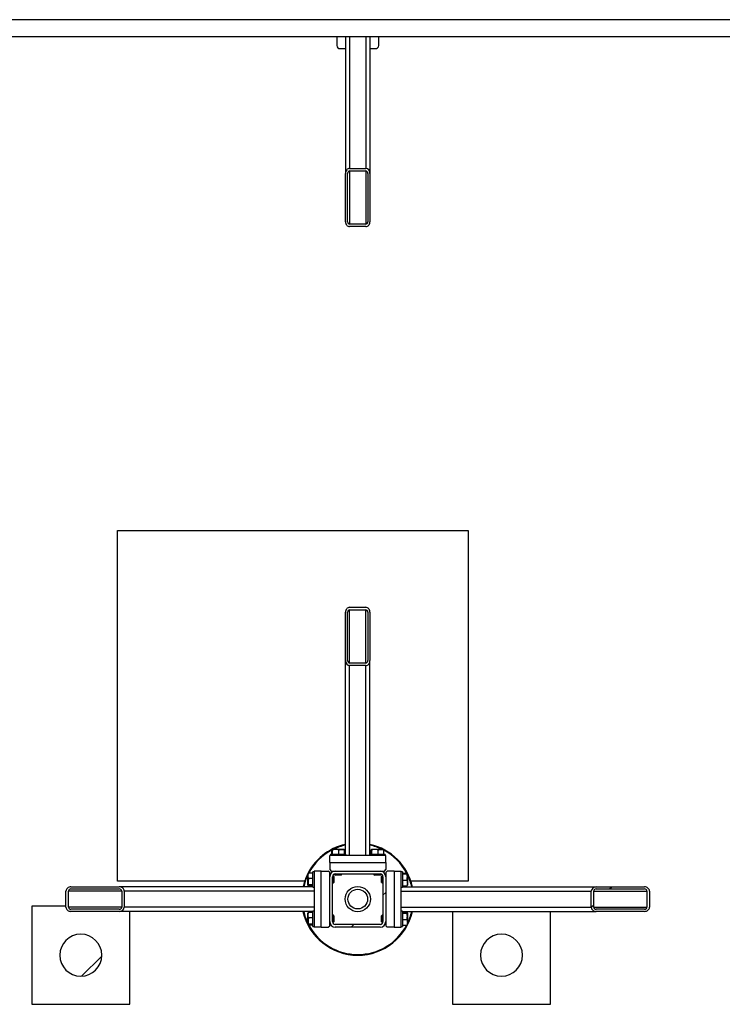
# Model space of a CAD drawing. Header units: millimetres. Extents: x 5 to 589, y 5 to 415.
# Tile 5 of 104: x 122 to 150, y 42 to 82. Entities that reach past the tile are written whole.
import ezdxf

# ---------------------------------------------------------------- set-up
doc = ezdxf.new("R2010")
doc.units = ezdxf.units.MM
doc.layers.add('TRAIT-FINS', color=9, linetype='Continuous')
doc.layers.add('TRAIT-FORT', color=4, linetype='Continuous', lineweight=25)

msp = doc.modelspace()

# ---------------------------------------------------------------- hatches: boundary and pattern name
at = {"layer": 'TRAIT-FINS'}
h = msp.add_hatch(dxfattribs=at)
h.set_pattern_fill('ANSI31', color=9, angle=3e-322, style=0)
edge = h.paths.add_edge_path(flags=0)
edge.add_line((135.07505, 76.20945), (135.07505, 74.24523))
edge.add_ellipse((135.24648, 74.24523), major_axis=(0, -0.2032), ratio=0.84366149, start_angle=270, end_angle=360)
edge.add_line((135.24648, 74.04203), (135.90362, 74.04203))
edge.add_ellipse((135.90362, 74.24523), major_axis=(0, -0.2032), ratio=0.84366149, start_angle=360, end_angle=450)
edge.add_line((136.07505, 74.24523), (136.07505, 76.20945))
edge.add_ellipse((135.90362, 76.20945), major_axis=(0, -0.2032), ratio=0.84366149, start_angle=90, end_angle=180)
edge.add_line((135.90362, 76.41265), (135.24648, 76.41265))
edge.add_ellipse((135.24648, 76.20945), major_axis=(0, -0.2032), ratio=0.84366149, start_angle=180, end_angle=270)
edge = h.paths.add_edge_path(flags=0)
edge.add_line((135.16077, 74.24523), (135.16077, 76.20945))
edge.add_ellipse((135.24648, 76.20945), major_axis=(0, -0.1016), ratio=0.84366149, start_angle=180, end_angle=270, ccw=False)
edge.add_line((135.24648, 76.31105), (135.90362, 76.31105))
edge.add_ellipse((135.90362, 76.20945), major_axis=(0, -0.1016), ratio=0.84366149, start_angle=90, end_angle=180, ccw=False)
edge.add_line((135.98934, 76.20945), (135.98934, 74.24523))
edge.add_ellipse((135.90362, 74.24523), major_axis=(0, -0.1016), ratio=0.84366149, start_angle=0, end_angle=90, ccw=False)
edge.add_line((135.90362, 74.14363), (135.24648, 74.14363))
edge.add_ellipse((135.24648, 74.24523), major_axis=(0, -0.1016), ratio=0.84366149, start_angle=270, end_angle=360, ccw=False)
h = msp.add_hatch(dxfattribs=at)
h.set_pattern_fill('ANSI31', color=9, angle=3e-322, style=0)
edge = h.paths.add_edge_path(flags=0)
edge.add_line((136.07505, 56.36546), (136.07505, 58.32968))
edge.add_ellipse((135.90362, 58.32968), major_axis=(0, 0.2032), ratio=0.84366149, start_angle=270, end_angle=360)
edge.add_line((135.90362, 58.53288), (135.24648, 58.53288))
edge.add_ellipse((135.24648, 58.32968), major_axis=(0, 0.2032), ratio=0.84366149, start_angle=360, end_angle=450)
edge.add_line((135.07505, 58.32968), (135.07505, 56.36546))
edge.add_ellipse((135.24648, 56.36546), major_axis=(0, 0.2032), ratio=0.84366149, start_angle=90, end_angle=180)
edge.add_line((135.24648, 56.16226), (135.90362, 56.16226))
edge.add_ellipse((135.90362, 56.36546), major_axis=(0, 0.2032), ratio=0.84366149, start_angle=180, end_angle=270)
edge = h.paths.add_edge_path(flags=0)
edge.add_line((135.98934, 58.32968), (135.98934, 56.36546))
edge.add_ellipse((135.90362, 56.36546), major_axis=(0, 0.1016), ratio=0.84366149, start_angle=180, end_angle=270, ccw=False)
edge.add_line((135.90362, 56.26386), (135.24648, 56.26386))
edge.add_ellipse((135.24648, 56.36546), major_axis=(0, 0.1016), ratio=0.84366149, start_angle=90, end_angle=180, ccw=False)
edge.add_line((135.16077, 56.36546), (135.16077, 58.32968))
edge.add_ellipse((135.24648, 58.32968), major_axis=(0, 0.1016), ratio=0.84366149, start_angle=0, end_angle=90, ccw=False)
edge.add_line((135.24648, 58.43128), (135.90362, 58.43128))
edge.add_ellipse((135.90362, 58.32968), major_axis=(0, 0.1016), ratio=0.84366149, start_angle=270, end_angle=360, ccw=False)
h = msp.add_hatch(dxfattribs=at)
h.set_pattern_fill('ANSI31', color=9, angle=3e-322, style=0)
edge = h.paths.add_edge_path(flags=0)
edge.add_arc((134.66077, 45.73031), 0.22857, 180, 270)
edge.add_line((134.66077, 45.50174), (136.48934, 45.50174))
edge.add_arc((136.48934, 45.73031), 0.22857, 270, 360)
edge.add_line((136.71791, 45.73031), (136.71791, 47.55888))
edge.add_arc((136.48934, 47.55888), 0.22857, 0, 90)
edge.add_line((136.48934, 47.78746), (134.66077, 47.78746))
edge.add_arc((134.66077, 47.55888), 0.22857, 90, 180)
edge.add_line((134.4322, 47.55888), (134.4322, 45.73031))
edge = h.paths.add_edge_path(flags=0)
edge.add_line((136.48934, 45.61603), (134.66077, 45.61603))
edge.add_arc((134.66077, 45.73031), 0.11429, 180, 270, ccw=False)
edge.add_line((134.54648, 45.73031), (134.54648, 47.55888))
edge.add_arc((134.66077, 47.55888), 0.11429, 90, 180, ccw=False)
edge.add_line((134.66077, 47.67317), (136.48934, 47.67317))
edge.add_arc((136.48934, 47.55888), 0.11429, 0, 90, ccw=False)
edge.add_line((136.60362, 47.55888), (136.60362, 45.73031))
edge.add_arc((136.48934, 45.73031), 0.11429, 270, 360, ccw=False)
h = msp.add_hatch(dxfattribs=at)
h.set_pattern_fill('ANSI31', color=9, angle=3e-322, style=0)
edge = h.paths.add_edge_path(flags=0)
edge.add_line((125.85419, 47.1446), (123.88997, 47.1446))
edge.add_ellipse((123.88997, 46.97317), major_axis=(-0.2032, 0), ratio=0.84366149, start_angle=270, end_angle=360)
edge.add_line((123.68677, 46.97317), (123.68677, 46.31603))
edge.add_ellipse((123.88997, 46.31603), major_axis=(-0.2032, 0), ratio=0.84366149, start_angle=360, end_angle=450)
edge.add_line((123.88997, 46.1446), (125.85419, 46.1446))
edge.add_ellipse((125.85419, 46.31603), major_axis=(-0.2032, 0), ratio=0.84366149, start_angle=90, end_angle=180)
edge.add_line((126.05739, 46.31603), (126.05739, 46.97317))
edge.add_ellipse((125.85419, 46.97317), major_axis=(-0.2032, 0), ratio=0.84366149, start_angle=180, end_angle=270)
edge = h.paths.add_edge_path(flags=0)
edge.add_line((123.88997, 47.05888), (125.85419, 47.05888))
edge.add_ellipse((125.85419, 46.97317), major_axis=(-0.1016, 0), ratio=0.84366149, start_angle=180, end_angle=270, ccw=False)
edge.add_line((125.95579, 46.97317), (125.95579, 46.31603))
edge.add_ellipse((125.85419, 46.31603), major_axis=(-0.1016, 0), ratio=0.84366149, start_angle=90, end_angle=180, ccw=False)
edge.add_line((125.85419, 46.23031), (123.88997, 46.23031))
edge.add_ellipse((123.88997, 46.31603), major_axis=(-0.1016, 0), ratio=0.84366149, start_angle=0, end_angle=90, ccw=False)
edge.add_line((123.78837, 46.31603), (123.78837, 46.97317))
edge.add_ellipse((123.88997, 46.97317), major_axis=(-0.1016, 0), ratio=0.84366149, start_angle=270, end_angle=360, ccw=False)
h = msp.add_hatch(dxfattribs=at)
h.set_pattern_fill('ANSI31', color=9, angle=3e-322, style=0)
edge = h.paths.add_edge_path(flags=0)
edge.add_line((145.29591, 46.1446), (147.26014, 46.1446))
edge.add_ellipse((147.26014, 46.31603), major_axis=(0.2032, 0), ratio=0.84366149, start_angle=270, end_angle=360)
edge.add_line((147.46333, 46.31603), (147.46333, 46.97317))
edge.add_ellipse((147.26014, 46.97317), major_axis=(0.2032, 0), ratio=0.84366149, start_angle=360, end_angle=450)
edge.add_line((147.26014, 47.1446), (145.29591, 47.1446))
edge.add_ellipse((145.29591, 46.97317), major_axis=(0.2032, 0), ratio=0.84366149, start_angle=90, end_angle=180)
edge.add_line((145.09272, 46.97317), (145.09272, 46.31603))
edge.add_ellipse((145.29591, 46.31603), major_axis=(0.2032, 0), ratio=0.84366149, start_angle=180, end_angle=270)
edge = h.paths.add_edge_path(flags=0)
edge.add_line((147.26014, 46.23031), (145.29591, 46.23031))
edge.add_ellipse((145.29591, 46.31603), major_axis=(0.1016, 0), ratio=0.84366149, start_angle=180, end_angle=270, ccw=False)
edge.add_line((145.19431, 46.31603), (145.19431, 46.97317))
edge.add_ellipse((145.29591, 46.97317), major_axis=(0.1016, 0), ratio=0.84366149, start_angle=90, end_angle=180, ccw=False)
edge.add_line((145.29591, 47.05888), (147.26014, 47.05888))
edge.add_ellipse((147.26014, 46.97317), major_axis=(0.1016, 0), ratio=0.84366149, start_angle=0, end_angle=90, ccw=False)
edge.add_line((147.36174, 46.97317), (147.36174, 46.31603))
edge.add_ellipse((147.26014, 46.31603), major_axis=(0.1016, 0), ratio=0.84366149, start_angle=270, end_angle=360, ccw=False)
h = msp.add_hatch(dxfattribs=at)
h.set_pattern_fill('ANSI31', color=9, angle=3e-322, style=0)
edge = h.paths.add_edge_path(flags=0)
edge.add_arc((124.28934, 44.35888), 0.85714, 180, 360)
edge.add_arc((124.28934, 44.35888), 0.85714, 0, 180)
h = msp.add_hatch(dxfattribs=at)
h.set_pattern_fill('ANSI31', color=9, angle=3e-322, style=0)
edge = h.paths.add_edge_path(flags=0)
edge.add_arc((141.4322, 44.35888), 0.85714, 180, 360)
edge.add_arc((141.4322, 44.35888), 0.85714, 0, 180)

# ---------------------------------------------------------------- linework, layer by layer
at = {"layer": 'TRAIT-FORT', "color": 4, "linetype": 'Continuous', "lineweight": 25}
for p, q in [((193.38934, 82.47425), (54.8651, 82.47425)), ((92.59362, 81.78482), (177.12791, 81.78482)), ((134.71791, 81.78482), (134.71791, 81.42191)), ((135.07505, 81.78482), (135.07505, 76.20945)), ((135.24648, 81.78482), (135.24648, 76.41265)), ((135.90362, 81.78482), (135.90362, 76.41265)), ((136.07505, 81.78482), (136.07505, 76.20945)), ((136.4322, 81.42191), (136.4322, 81.78482)), ((134.86077, 81.29819), (135.07505, 81.29819)), ((136.07505, 81.29819), (136.28934, 81.29819)), ((135.24648, 76.41265), (135.90362, 76.41265)), ((135.24648, 76.31105), (135.90362, 76.31105)), ((135.24648, 76.31105), (135.24648, 74.14363)), ((135.90362, 76.31105), (135.90362, 74.14363)), ((135.07505, 74.24523), (135.07505, 76.20945)), ((135.16077, 74.24523), (135.16077, 76.20945)), ((135.98934, 76.20945), (135.98934, 74.24523)), ((136.07505, 76.20945), (136.07505, 74.24523)), ((135.90362, 74.14363), (135.24648, 74.14363)), ((135.90362, 74.04203), (135.24648, 74.04203)), ((125.78778, 61.65989), (140.07349, 61.65989)), ((125.78778, 47.37418), (125.78778, 61.65989)), ((140.07349, 61.65989), (140.07349, 47.37418)), ((135.07505, 56.36546), (135.07505, 58.32968)), ((135.16077, 56.36546), (135.16077, 58.32968)), ((135.24648, 58.53288), (135.90362, 58.53288)), ((135.24648, 58.43128), (135.90362, 58.43128)), ((135.24648, 56.26386), (135.24648, 58.43128)), ((135.90362, 56.26386), (135.90362, 58.43128)), ((135.98934, 58.32968), (135.98934, 56.36546)), ((136.07505, 58.32968), (136.07505, 56.36546)), ((135.07505, 48.47317), (135.07505, 56.36546)), ((135.90362, 56.26386), (135.24648, 56.26386)), ((135.90362, 56.16226), (135.24648, 56.16226)), ((135.24648, 48.41603), (135.24648, 56.16226)), ((135.90362, 48.41603), (135.90362, 56.16226)), ((136.07505, 48.47317), (136.07505, 56.36546)), ((134.51674, 48.47317), (134.51674, 48.64447)), ((134.54434, 48.67317), (134.53032, 48.66508)), ((134.54434, 48.67317), (135.00577, 48.67317)), ((134.55137, 48.47317), (134.55137, 48.64447)), ((134.80968, 48.47317), (134.80968, 48.64447)), ((135.01978, 48.66508), (135.00577, 48.67317)), ((135.03337, 48.47317), (135.03337, 48.64447)), ((136.11674, 48.47317), (136.11674, 48.64447)), ((136.14434, 48.67317), (136.13032, 48.66508)), ((136.14434, 48.67317), (136.60577, 48.67317)), ((136.15137, 48.47317), (136.15137, 48.64447)), ((136.40968, 48.47317), (136.40968, 48.64447)), ((136.61978, 48.66508), (136.60577, 48.67317)), ((136.63337, 48.47317), (136.63337, 48.64447)), ((134.4322, 48.13031), (134.4322, 48.41603)), ((136.71791, 48.41603), (134.4322, 48.41603)), ((134.46077, 48.47317), (134.46077, 48.41603)), ((134.46077, 48.47317), (135.06537, 48.47317)), ((135.06537, 48.47317), (135.08934, 48.47317)), ((135.08934, 48.41603), (135.08934, 48.47317)), ((136.06077, 48.47317), (136.06077, 48.41603)), ((136.06077, 48.47317), (136.66537, 48.47317)), ((136.66537, 48.47317), (136.68934, 48.47317)), ((136.68934, 48.41603), (136.68934, 48.47317)), ((136.71791, 48.13031), (136.71791, 48.41603)), ((133.80362, 47.75888), (133.74648, 47.75888)), ((133.74648, 47.73491), (133.74648, 47.75888)), ((134.08934, 47.78746), (133.80362, 47.78746)), ((133.80362, 47.78746), (133.80362, 45.50174)), ((134.08934, 47.78746), (134.37505, 47.78746)), ((134.08934, 45.50174), (134.08934, 47.78746)), ((134.4322, 47.73031), (134.37505, 47.78746)), ((134.4322, 48.13031), (134.4322, 47.8446)), ((134.4322, 48.13031), (136.71791, 48.13031)), ((134.4322, 47.8446), (134.48934, 47.78746)), ((134.48934, 47.78746), (134.66077, 47.78746)), ((134.6322, 47.78746), (134.6322, 47.78566)), ((134.66077, 47.78746), (136.48934, 47.78746)), ((136.48934, 47.78746), (136.66077, 47.78746)), ((136.51791, 47.78566), (136.51791, 47.78746)), ((136.66077, 47.78746), (136.71791, 47.8446)), ((136.71791, 48.13031), (136.71791, 47.8446)), ((136.77505, 47.78746), (136.71791, 47.73031)), ((137.06077, 47.78746), (136.77505, 47.78746)), ((137.06077, 47.78746), (137.06077, 45.50174)), ((137.06077, 47.78746), (137.34648, 47.78746)), ((137.34648, 45.50174), (137.34648, 47.78746)), ((137.40362, 47.75888), (137.34648, 47.75888)), ((137.40362, 47.75888), (137.40362, 47.15428)), ((133.4089, 47.37418), (125.78778, 47.37418)), ((133.54648, 47.63434), (133.524, 47.58686)), ((133.55457, 47.68933), (133.54648, 47.67531)), ((133.54648, 47.21388), (133.54648, 47.67531)), ((133.74648, 47.70291), (133.57518, 47.70291)), ((133.74648, 47.47923), (133.57518, 47.47923)), ((133.74648, 47.13031), (133.74648, 47.73491)), ((134.4322, 47.55888), (134.4322, 47.73031)), ((134.43399, 47.58746), (134.4322, 47.58746)), ((134.4322, 45.73031), (134.4322, 47.55888)), ((134.54648, 45.73031), (134.54648, 47.55888)), ((134.58362, 47.58746), (134.55011, 47.58746)), ((134.60362, 47.56746), (134.58362, 47.58746)), ((134.58362, 47.30174), (134.58362, 47.58746)), ((134.60362, 47.56746), (134.60362, 47.32174)), ((134.6322, 47.66954), (134.6322, 47.63603)), ((134.6322, 47.63603), (134.6522, 47.61603)), ((134.6322, 47.63603), (134.91791, 47.63603)), ((134.89791, 47.61603), (134.6522, 47.61603)), ((134.66077, 47.67317), (136.48934, 47.67317)), ((134.89791, 47.61603), (134.91791, 47.63603)), ((134.91791, 47.63603), (134.91791, 47.67317)), ((136.2322, 47.67317), (136.2322, 47.63603)), ((136.2322, 47.63603), (136.2522, 47.61603)), ((136.2322, 47.63603), (136.51791, 47.63603)), ((136.49791, 47.61603), (136.2522, 47.61603)), ((136.49791, 47.61603), (136.51791, 47.63603)), ((136.51791, 47.63603), (136.51791, 47.66954)), ((136.56648, 47.58746), (136.54648, 47.56746)), ((136.54648, 47.32174), (136.54648, 47.56746)), ((136.6, 47.58746), (136.56648, 47.58746)), ((136.56648, 47.58746), (136.56648, 47.30174)), ((136.60362, 47.55888), (136.60362, 45.73031)), ((136.71791, 47.58746), (136.71612, 47.58746)), ((136.71791, 47.73031), (136.71791, 47.55888)), ((136.71791, 47.55888), (136.71791, 45.73031)), ((137.40362, 47.70291), (137.57492, 47.70291)), ((137.40362, 47.66828), (137.57492, 47.66828)), ((137.40362, 47.40997), (137.57492, 47.40997)), ((137.60362, 47.67531), (137.59553, 47.68933)), ((137.60362, 47.67531), (137.60362, 47.21388)), ((140.07349, 47.37418), (137.7412, 47.37418)), ((123.68677, 46.31603), (123.68677, 46.97317)), ((123.78837, 46.31603), (123.78837, 46.97317)), ((125.95579, 46.97317), (123.78837, 46.97317)), ((123.88997, 47.1446), (125.85419, 47.1446)), ((123.88997, 47.05888), (125.85419, 47.05888)), ((133.74648, 47.1446), (125.85419, 47.1446)), ((125.95579, 46.97317), (125.95579, 46.31603)), ((126.05739, 46.97317), (126.05739, 46.31603)), ((133.80362, 46.97317), (126.05739, 46.97317)), ((133.54648, 47.21388), (133.55457, 47.19987)), ((133.74648, 47.22092), (133.57518, 47.22092)), ((133.74648, 47.18628), (133.57518, 47.18628)), ((133.74648, 47.13031), (133.80362, 47.13031)), ((134.54648, 47.30174), (134.58362, 47.30174)), ((134.58362, 47.30174), (134.60362, 47.32174)), ((136.54648, 47.32174), (136.56648, 47.30174)), ((136.56648, 47.30174), (136.60362, 47.30174)), ((137.34648, 47.13031), (137.40362, 47.13031)), ((137.34648, 46.97317), (145.09272, 46.97317)), ((137.40362, 47.18628), (137.57492, 47.18628)), ((137.40362, 47.15428), (137.40362, 47.13031)), ((137.40362, 47.1446), (145.29591, 47.1446)), ((137.59553, 47.19987), (137.60362, 47.21388)), ((145.09272, 46.31603), (145.09272, 46.97317)), ((145.19431, 46.31603), (145.19431, 46.97317)), ((145.19431, 46.97317), (147.36174, 46.97317)), ((145.29591, 47.1446), (147.26014, 47.1446)), ((145.29591, 47.05888), (147.26014, 47.05888)), ((147.36174, 46.97317), (147.36174, 46.31603)), ((147.46333, 46.97317), (147.46333, 46.31603)), ((122.28934, 46.35888), (122.28934, 42.35888)), ((123.68677, 46.35888), (122.28934, 46.35888)), ((125.95579, 46.31603), (123.78837, 46.31603)), ((125.85419, 46.23031), (123.88997, 46.23031)), ((125.85419, 46.1446), (123.88997, 46.1446)), ((133.74648, 46.1446), (125.85419, 46.1446)), ((133.80362, 46.31603), (126.05739, 46.31603)), ((126.28934, 42.35888), (126.28934, 46.1446)), ((133.80362, 46.15888), (133.74648, 46.15888)), ((133.74648, 46.13491), (133.74648, 46.15888)), ((133.74648, 45.53031), (133.74648, 46.13491)), ((137.34648, 46.31603), (145.09272, 46.31603)), ((137.40362, 46.15888), (137.34648, 46.15888)), ((137.40362, 46.15888), (137.40362, 45.55428)), ((137.40362, 46.1446), (145.29591, 46.1446)), ((139.4322, 46.1446), (139.4322, 42.35888)), ((143.4322, 42.35888), (143.4322, 46.1446)), ((145.19431, 46.31603), (147.36174, 46.31603)), ((147.26014, 46.23031), (145.29591, 46.23031)), ((147.26014, 46.1446), (145.29591, 46.1446)), ((133.55457, 46.08933), (133.54648, 46.07531)), ((133.54648, 45.61388), (133.54648, 46.07531)), ((133.74648, 46.10291), (133.57518, 46.10291)), ((133.74648, 45.87923), (133.57518, 45.87923)), ((134.58362, 45.98746), (134.54648, 45.98746)), ((134.60362, 45.96746), (134.58362, 45.98746)), ((134.58362, 45.70174), (134.58362, 45.98746)), ((134.60362, 45.96746), (134.60362, 45.72174)), ((136.56648, 45.98746), (136.54648, 45.96746)), ((136.54648, 45.72174), (136.54648, 45.96746)), ((136.60362, 45.98746), (136.56648, 45.98746)), ((136.56648, 45.98746), (136.56648, 45.70174)), ((137.40362, 46.10291), (137.57492, 46.10291)), ((137.40362, 46.06828), (137.57492, 46.06828)), ((137.40362, 45.80997), (137.57492, 45.80997)), ((137.60362, 46.07531), (137.59553, 46.08933)), ((137.60362, 46.07531), (137.60362, 45.61388)), ((133.54648, 45.61388), (133.55457, 45.59987)), ((133.74648, 45.62092), (133.57518, 45.62092)), ((133.74648, 45.58628), (133.57518, 45.58628)), ((133.74648, 45.53031), (133.80362, 45.53031)), ((134.08934, 45.50174), (133.80362, 45.50174)), ((134.08934, 45.50174), (134.37505, 45.50174)), ((134.37505, 45.50174), (134.4322, 45.55888)), ((134.4322, 45.55888), (134.4322, 45.73031)), ((134.4322, 45.70174), (134.43399, 45.70174)), ((134.55011, 45.70174), (134.58362, 45.70174)), ((134.58362, 45.70174), (134.60362, 45.72174)), ((136.48934, 45.61603), (134.66077, 45.61603)), ((136.48934, 45.50174), (134.66077, 45.50174)), ((136.54648, 45.72174), (136.56648, 45.70174)), ((136.56648, 45.70174), (136.6, 45.70174)), ((136.71612, 45.70174), (136.71791, 45.70174)), ((136.71791, 45.73031), (136.71791, 45.55888)), ((136.71791, 45.55888), (136.77505, 45.50174)), ((137.06077, 45.50174), (136.77505, 45.50174)), ((137.06077, 45.50174), (137.34648, 45.50174)), ((137.34648, 45.53031), (137.40362, 45.53031)), ((137.40362, 45.58628), (137.57492, 45.58628)), ((137.40362, 45.55428), (137.40362, 45.53031)), ((137.59553, 45.59987), (137.60362, 45.61388)), ((122.28934, 42.35888), (126.28934, 42.35888)), ((139.4322, 42.35888), (143.4322, 42.35888))]:
    msp.add_line(p, q, dxfattribs=at)
for radius in [0.51429, 0.4]:
    msp.add_circle((135.57505, 46.6446), radius, dxfattribs=at)
for centre, radius, start, end in [((134.85184, 81.43222), 0.13432, 184.40195, 273.811261), ((136.29827, 81.43222), 0.13432, 266.188739, 355.59805), ((135.57505, 46.6446), 2.28571, 102.635625, 155.32581), ((135.57505, 46.6446), 2.25714, 117.961175, 152.038825), ((135.57505, 46.6446), 2.25714, 102.798266, 116.007824), ((135.57505, 46.6446), 2.28571, 12.635625, 77.364375), ((135.57505, 46.6446), 2.25714, 63.992176, 77.201734), ((135.57505, 46.6446), 2.25714, 27.961175, 62.038825), ((134.66077, 47.55888), 0.22857, 90, 180), ((136.48934, 47.55888), 0.22857, 0, 90), ((135.57505, 46.6446), 2.28571, 155.32581, 167.364375), ((135.57505, 46.6446), 2.25714, 155.32581, 167.201734), ((134.66077, 47.55888), 0.11429, 90, 180), ((136.48934, 47.55888), 0.11429, 0, 90), ((135.57505, 46.6446), 2.25714, 12.798266, 26.007824), ((135.57505, 46.6446), 2.28571, 192.635625, 347.364375), ((135.57505, 46.6446), 2.25714, 192.798266, 206.007824), ((135.57505, 46.6446), 2.25714, 333.992176, 347.201734), ((135.57505, 46.6446), 2.25714, 207.961175, 332.038825), ((134.66077, 45.73031), 0.22857, 180, 270), ((134.66077, 45.73031), 0.11429, 180, 270), ((136.48934, 45.73031), 0.11429, 270, 0), ((136.48934, 45.73031), 0.22857, 270, 0), ((124.28934, 44.35888), 0.85714, 0, 180), ((141.4322, 44.35888), 0.85714, 0, 180), ((124.28934, 44.35888), 0.85714, 180, 360), ((141.4322, 44.35888), 0.85714, 180, 360)]:
    msp.add_arc(centre, radius, start, end, dxfattribs=at)
for centre, major_axis, start_param, end_param in [((135.24648, 76.20945), (0, -0.2032), 3.14159265, 4.71238898), ((135.24648, 76.20945), (0, -0.1016), 3.14159265, 4.71238898), ((135.90362, 76.20945), (0, -0.2032), 1.57079633, 3.14159265), ((135.90362, 76.20945), (0, -0.1016), 1.57079633, 3.14159265), ((135.24648, 74.24523), (0, -0.2032), 4.71238898, 6.28318531), ((135.24648, 74.24523), (0, -0.1016), 4.71238898, 6.28318531), ((135.90362, 74.24523), (0, -0.2032), 0, 1.57079633), ((135.90362, 74.24523), (0, -0.1016), 0, 1.57079633), ((135.24648, 58.32968), (0, 0.2032), 0, 1.57079633), ((135.24648, 58.32968), (0, 0.1016), 0, 1.57079633), ((135.90362, 58.32968), (0, 0.2032), 4.71238898, 6.28318531), ((135.90362, 58.32968), (0, 0.1016), 4.71238898, 6.28318531), ((135.24648, 56.36546), (0, 0.2032), 1.57079633, 3.14159265), ((135.24648, 56.36546), (0, 0.1016), 1.57079633, 3.14159265), ((135.90362, 56.36546), (0, 0.2032), 3.14159265, 4.71238898), ((135.90362, 56.36546), (0, 0.1016), 3.14159265, 4.71238898), ((123.88997, 46.97317), (-0.2032, 0), 4.71238898, 6.28318531), ((123.88997, 46.97317), (-0.1016, 0), 4.71238898, 6.28318531), ((125.85419, 46.97317), (-0.2032, 0), 3.14159265, 4.71238898), ((125.85419, 46.97317), (-0.1016, 0), 3.14159265, 4.71238898), ((145.29591, 46.97317), (0.2032, 0), 1.57079633, 3.14159265), ((145.29591, 46.97317), (0.1016, 0), 1.57079633, 3.14159265), ((147.26014, 46.97317), (0.2032, 0), 0, 1.57079633), ((147.26014, 46.97317), (0.1016, 0), 0, 1.57079633), ((123.88997, 46.31603), (-0.2032, 0), 0, 1.57079633), ((123.88997, 46.31603), (-0.1016, 0), 0, 1.57079633), ((125.85419, 46.31603), (-0.2032, 0), 1.57079633, 3.14159265), ((125.85419, 46.31603), (-0.1016, 0), 1.57079633, 3.14159265), ((145.29591, 46.31603), (0.2032, 0), 3.14159265, 4.71238898), ((145.29591, 46.31603), (0.1016, 0), 3.14159265, 4.71238898), ((147.26014, 46.31603), (0.1016, 0), 4.71238898, 6.28318531), ((147.26014, 46.31603), (0.2032, 0), 4.71238898, 6.28318531)]:
    msp.add_ellipse(centre, major_axis=major_axis, ratio=0.84366149, start_param=start_param, end_param=end_param, dxfattribs=at)
for points, knots in [([(134.51674, 48.64447), (134.52115, 48.65315), (134.52843, 48.6675), (134.539, 48.66617), (134.54611, 48.6562), (134.5502, 48.64707), (134.55137, 48.64447)], [0, 0, 0, 0, 0.38554949, 0.63764185, 0.89654625, 1, 1, 1, 1]), ([(134.80968, 48.64447), (134.78726, 48.65073), (134.74194, 48.6634), (134.67478, 48.66803), (134.61059, 48.66123), (134.57123, 48.65009), (134.55137, 48.64447)], [0, 0, 0, 0, 0.264604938, 0.534947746, 0.765343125, 1, 1, 1, 1]), ([(134.80968, 48.64447), (134.8291, 48.65073), (134.86835, 48.6634), (134.9265, 48.66803), (134.98209, 48.66123), (135.01617, 48.65009), (135.03337, 48.64447)], [0, 0, 0, 0, 0.26460494, 0.53494775, 0.76534313, 1, 1, 1, 1]), ([(135.01975, 48.66442), (135.02013, 48.66442), (135.02354, 48.66444), (135.02811, 48.65594), (135.0322, 48.64702), (135.03337, 48.64447)], [0, 0, 0, 0, 0.08223706, 0.73797741, 1, 1, 1, 1]), ([(136.11674, 48.64447), (136.12115, 48.65315), (136.12843, 48.6675), (136.139, 48.66617), (136.14611, 48.6562), (136.1502, 48.64707), (136.15137, 48.64447)], [0, 0, 0, 0, 0.38554949, 0.63764185, 0.89654625, 1, 1, 1, 1]), ([(136.40968, 48.64447), (136.38726, 48.65073), (136.34194, 48.6634), (136.27478, 48.66803), (136.21059, 48.66123), (136.17123, 48.65009), (136.15137, 48.64447)], [0, 0, 0, 0, 0.264604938, 0.534947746, 0.765343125, 1, 1, 1, 1]), ([(136.40968, 48.64447), (136.4291, 48.65073), (136.46835, 48.6634), (136.5265, 48.66803), (136.58209, 48.66123), (136.61617, 48.65009), (136.63337, 48.64447)], [0, 0, 0, 0, 0.26460494, 0.53494775, 0.76534313, 1, 1, 1, 1]), ([(136.61975, 48.66442), (136.62013, 48.66442), (136.62354, 48.66444), (136.62811, 48.65594), (136.6322, 48.64702), (136.63337, 48.64447)], [0, 0, 0, 0, 0.08223706, 0.73797741, 1, 1, 1, 1]), ([(133.57518, 47.47923), (133.56892, 47.49864), (133.55625, 47.53789), (133.55162, 47.59605), (133.55842, 47.65164), (133.56956, 47.68572), (133.57518, 47.70291)], [0, 0, 0, 0, 0.26460494, 0.53494775, 0.76534313, 1, 1, 1, 1]), ([(133.57518, 47.47923), (133.56892, 47.45681), (133.55625, 47.41148), (133.55162, 47.34433), (133.55842, 47.28013), (133.56956, 47.24077), (133.57518, 47.22092)], [0, 0, 0, 0, 0.26460494, 0.53494775, 0.76534313, 1, 1, 1, 1]), ([(133.55523, 47.6893), (133.55523, 47.68968), (133.55522, 47.69309), (133.56371, 47.69765), (133.57264, 47.70174), (133.57518, 47.70291)], [0, 0, 0, 0, 0.08223706, 0.73797741, 1, 1, 1, 1]), ([(137.57492, 47.70291), (137.5836, 47.69851), (137.59795, 47.69122), (137.59662, 47.68065), (137.58665, 47.67354), (137.57753, 47.66945), (137.57492, 47.66828)], [0, 0, 0, 0, 0.38554949, 0.63764185, 0.89654625, 1, 1, 1, 1]), ([(137.57492, 47.40997), (137.58119, 47.43239), (137.59385, 47.47771), (137.59849, 47.54487), (137.59169, 47.60907), (137.58054, 47.64842), (137.57492, 47.66828)], [0, 0, 0, 0, 0.26460494, 0.53494775, 0.76534313, 1, 1, 1, 1]), ([(137.57492, 47.40997), (137.58119, 47.39055), (137.59385, 47.3513), (137.59849, 47.29315), (137.59169, 47.23756), (137.58054, 47.20348), (137.57492, 47.18628)], [0, 0, 0, 0, 0.26460494, 0.53494775, 0.76534313, 1, 1, 1, 1]), ([(133.57518, 47.18628), (133.5665, 47.19069), (133.55215, 47.19798), (133.55348, 47.20855), (133.56345, 47.21566), (133.57258, 47.21975), (133.57518, 47.22092)], [0, 0, 0, 0, 0.38554949, 0.63764185, 0.89654625, 1, 1, 1, 1]), ([(137.59487, 47.1999), (137.59487, 47.19952), (137.59489, 47.19611), (137.58639, 47.19154), (137.57747, 47.18745), (137.57492, 47.18628)], [0, 0, 0, 0, 0.08223706, 0.73797741, 1, 1, 1, 1]), ([(133.57518, 45.87923), (133.56892, 45.89864), (133.55625, 45.93789), (133.55162, 45.99605), (133.55842, 46.05164), (133.56956, 46.08572), (133.57518, 46.10291)], [0, 0, 0, 0, 0.26460494, 0.53494775, 0.76534313, 1, 1, 1, 1]), ([(133.57518, 45.87923), (133.56892, 45.85681), (133.55625, 45.81148), (133.55162, 45.74433), (133.55842, 45.68013), (133.56956, 45.64077), (133.57518, 45.62092)], [0, 0, 0, 0, 0.26460494, 0.53494775, 0.76534313, 1, 1, 1, 1]), ([(133.55523, 46.0893), (133.55523, 46.08968), (133.55522, 46.09309), (133.56371, 46.09765), (133.57264, 46.10174), (133.57518, 46.10291)], [0, 0, 0, 0, 0.08223706, 0.73797741, 1, 1, 1, 1]), ([(137.57492, 46.10291), (137.5836, 46.09851), (137.59795, 46.09122), (137.59662, 46.08065), (137.58665, 46.07354), (137.57753, 46.06945), (137.57492, 46.06828)], [0, 0, 0, 0, 0.38554949, 0.63764185, 0.89654625, 1, 1, 1, 1]), ([(137.57492, 45.80997), (137.58119, 45.83239), (137.59385, 45.87771), (137.59849, 45.94487), (137.59169, 46.00907), (137.58054, 46.04842), (137.57492, 46.06828)], [0, 0, 0, 0, 0.26460494, 0.53494775, 0.76534313, 1, 1, 1, 1]), ([(137.57492, 45.80997), (137.58119, 45.79055), (137.59385, 45.7513), (137.59849, 45.69315), (137.59169, 45.63756), (137.58054, 45.60348), (137.57492, 45.58628)], [0, 0, 0, 0, 0.26460494, 0.53494775, 0.76534313, 1, 1, 1, 1]), ([(133.57518, 45.58628), (133.5665, 45.59069), (133.55215, 45.59798), (133.55348, 45.60855), (133.56345, 45.61566), (133.57258, 45.61975), (133.57518, 45.62092)], [0, 0, 0, 0, 0.38554949, 0.63764185, 0.89654625, 1, 1, 1, 1]), ([(137.59487, 45.5999), (137.59487, 45.59952), (137.59489, 45.59611), (137.58639, 45.59154), (137.57747, 45.58745), (137.57492, 45.58628)], [0, 0, 0, 0, 0.08223706, 0.73797741, 1, 1, 1, 1])]:
    msp.add_open_spline(points, degree=3, knots=knots, dxfattribs=at)

doc.saveas('drawing.dxf')
